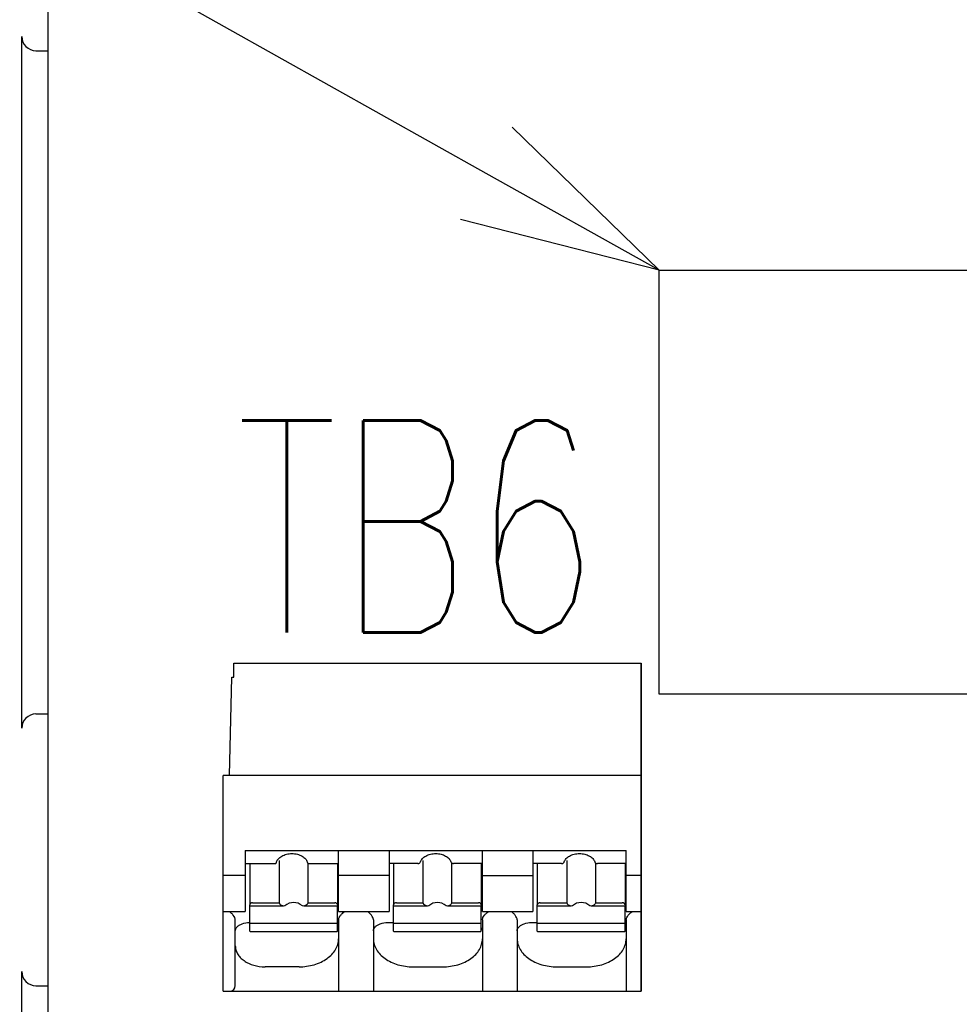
# Model space of a CAD drawing. Header units: millimetres. Extents: x -1 to 955, y -266 to 617.
# Tile 18 of 40: x 413 to 446, y 146 to 180. Entities that reach past the tile are written whole.
import ezdxf
from ezdxf import colors
from ezdxf.entities.mleader import LeaderData, LeaderLine
from ezdxf.math import Vec2, Vec3

# ---------------------------------------------------------------- set-up
doc = ezdxf.new("R2010")
doc.units = ezdxf.units.MM
doc.layers.get('0').update_dxf_attribs({"linetype": 'CONTINUOUS'})
for name, color, linetype in [('10', 3, 'CONTINUOUS'), ('17', 6, 'CONTINUOUS'), ('19', 2, 'CONTINUOUS')]:
    doc.layers.add(name, color=color, linetype=linetype)
doc.styles.add('STANDARD1', font='romans.shx', dxfattribs={"width": 0.7, "bigfont": 'extfont.shx'})

# ---------------------------------------------------------------- blocks, each defined once
blk = doc.blocks.new('_OPEN30')
at = {"color": 0, "linetype": 'ByBlock'}
for p, q in [((-1, 0.2679), (0, 0)), ((0, 0), (-1, -0.2679)), ((0, 0), (-1, 0))]:
    blk.add_line(p, q, dxfattribs=at)

msp = doc.modelspace()

# ---------------------------------------------------------------- linework, layer by layer
at = {"layer": '10'}
for p, q in [((414.151, 198.065), (414.151, 122.999)), ((413.232, 155.304), (413.232, 179.746)), ((413.732, 179.246), (414.151, 179.246)), ((413.732, 155.804), (414.151, 155.804)), ((413.232, 139.138), (413.232, 146.696)), ((413.732, 146.196), (414.151, 146.196))]:
    msp.add_line(p, q, dxfattribs=at)
for centre, major_axis, start_param, end_param in [((413.732, 179.746), (0.475, 0.158), 2.820542, 4.390425), ((413.732, 155.304), (0.475, -0.158), 1.89276, 3.462643), ((413.732, 146.696), (0.475, 0.158), 2.820542, 4.390425)]:
    msp.add_ellipse(centre, major_axis=major_axis, ratio=0.998478, start_param=start_param, end_param=end_param, dxfattribs=at)
at = {"layer": '17'}
for p, q in [((435.75, 156.5), (435.75, 171.49)), ((435.75, 171.49), (451.5, 171.49)), ((420.726, 157.1), (420.726, 157.6)), ((420.726, 157.6), (435.111, 157.6)), ((435.111, 157.6), (435.111, 146)), ((435.111, 146), (435.111, 157.6)), ((420.567, 153.626), (420.653, 157.1)), ((420.653, 157.1), (420.726, 157.1)), ((451.5, 156.5), (435.75, 156.5)), ((420.351, 146), (420.351, 153.626)), ((435.111, 153.626), (420.351, 153.626)), ((434.581, 150.97), (421.121, 150.97)), ((421.126, 150.981), (421.126, 148.818)), ((424.426, 148.818), (424.426, 150.981)), ((426.206, 150.981), (426.206, 148.818)), ((429.506, 148.818), (429.506, 150.981)), ((431.286, 150.981), (431.286, 148.818)), ((434.586, 148.818), (434.586, 150.981)), ((421.126, 150.514), (422.202, 150.514)), ((421.286, 150.514), (421.286, 149.073)), ((422.202, 150.514), (422.207, 150.514)), ((422.324, 150.621), (422.324, 149.129)), ((423.35, 150.514), (423.344, 150.514)), ((423.348, 149.129), (423.348, 150.514)), ((423.35, 150.514), (424.426, 150.514)), ((424.386, 150.514), (424.386, 149.073)), ((427.223, 150.514), (426.206, 150.514)), ((426.366, 150.514), (426.366, 149.073)), ((427.223, 150.514), (427.234, 150.514)), ((427.274, 150.528), (427.279, 150.531)), ((427.279, 150.531), (427.295, 150.544)), ((427.295, 150.544), (427.312, 150.568)), ((427.312, 150.568), (427.318, 150.582)), ((427.318, 150.582), (427.318, 150.582)), ((427.404, 150.627), (427.404, 149.129)), ((428.394, 150.582), (428.394, 150.582)), ((428.425, 150.536), (428.433, 150.531)), ((428.428, 149.129), (428.428, 150.534)), ((428.433, 150.531), (428.439, 150.527)), ((428.482, 150.514), (428.488, 150.514)), ((429.506, 150.514), (428.488, 150.514)), ((429.466, 150.514), (429.466, 149.073)), ((432.303, 150.514), (431.286, 150.514)), ((431.446, 150.514), (431.446, 149.073)), ((432.303, 150.514), (432.314, 150.514)), ((432.354, 150.528), (432.359, 150.531)), ((432.359, 150.531), (432.375, 150.544)), ((432.375, 150.544), (432.392, 150.568)), ((432.392, 150.568), (432.398, 150.582)), ((432.398, 150.582), (432.398, 150.582)), ((432.484, 150.624), (432.484, 149.129)), ((433.474, 150.582), (433.474, 150.582)), ((433.505, 150.536), (433.513, 150.531)), ((433.508, 149.129), (433.508, 150.534)), ((433.513, 150.531), (433.519, 150.527)), ((433.562, 150.514), (433.568, 150.514)), ((434.586, 150.514), (433.568, 150.514)), ((434.546, 150.514), (434.546, 149.073)), ((421.126, 150.09), (420.351, 150.09)), ((426.206, 150.09), (424.426, 150.09)), ((429.506, 150.09), (431.286, 150.09)), ((435.111, 150.09), (434.586, 150.09)), ((421.286, 148.123), (421.286, 149.059)), ((422.481, 149.014), (421.286, 149.014)), ((421.386, 149.129), (422.324, 149.129)), ((422.528, 149.023), (422.481, 149.014)), ((423.191, 149.014), (423.144, 149.023)), ((424.386, 149.014), (423.191, 149.014)), ((423.348, 149.129), (424.286, 149.129)), ((424.386, 149.059), (424.386, 149.014)), ((424.386, 148.123), (424.386, 148.994)), ((426.366, 148.123), (426.366, 149.059)), ((427.561, 149.014), (426.366, 149.014)), ((426.466, 149.129), (427.404, 149.129)), ((427.608, 149.023), (427.561, 149.014)), ((428.271, 149.014), (428.224, 149.023)), ((429.466, 149.014), (428.271, 149.014)), ((428.428, 149.129), (429.366, 149.129)), ((429.466, 149.059), (429.466, 149.014)), ((429.466, 148.123), (429.466, 148.994)), ((431.446, 148.123), (431.446, 149.059)), ((432.641, 149.014), (431.446, 149.014)), ((431.546, 149.129), (432.484, 149.129)), ((432.688, 149.023), (432.641, 149.014)), ((433.351, 149.014), (433.304, 149.023)), ((434.546, 149.014), (433.351, 149.014)), ((433.508, 149.129), (434.446, 149.129)), ((434.546, 149.059), (434.546, 149.014)), ((434.546, 148.123), (434.546, 148.994)), ((420.351, 148.818), (421.126, 148.818)), ((424.426, 148.818), (426.206, 148.818)), ((429.506, 148.818), (431.286, 148.818)), ((434.586, 148.818), (435.111, 148.818)), ((420.776, 146.2), (420.776, 148.528)), ((421.276, 148.434), (421.286, 148.434)), ((424.386, 148.394), (421.286, 148.394)), ((424.426, 148.528), (424.426, 146)), ((425.656, 148.528), (425.656, 146)), ((426.156, 148.434), (426.366, 148.434)), ((429.466, 148.394), (426.366, 148.394)), ((429.506, 148.528), (429.506, 146)), ((430.736, 148.528), (430.736, 146)), ((431.236, 148.434), (431.446, 148.434)), ((434.546, 148.394), (431.446, 148.394)), ((434.586, 148.528), (434.586, 146)), ((421.286, 148.123), (421.295, 148.116)), ((421.295, 148.116), (424.376, 148.116)), ((424.377, 148.116), (424.386, 148.123)), ((426.366, 148.123), (426.375, 148.116)), ((426.375, 148.116), (429.456, 148.116)), ((429.457, 148.116), (429.466, 148.123)), ((431.446, 148.123), (431.455, 148.116)), ((431.455, 148.116), (434.536, 148.116)), ((434.537, 148.116), (434.546, 148.123)), ((423.026, 146.866), (421.826, 146.866)), ((427.056, 146.866), (428.106, 146.866)), ((432.136, 146.866), (433.186, 146.866)), ((420.351, 146), (435.111, 146))]:
    msp.add_line(p, q, dxfattribs=at)
for points in [[(427.234, 150.514), (427.244, 150.516), (427.254, 150.518)], [(427.254, 150.518), (427.264, 150.523), (427.274, 150.528)], [(428.394, 150.582), (428.395, 150.578), (428.403, 150.561), (428.413, 150.547), (428.425, 150.536)], [(428.439, 150.527), (428.46, 150.518), (428.482, 150.514)], [(432.314, 150.514), (432.324, 150.516), (432.334, 150.518)], [(432.334, 150.518), (432.344, 150.523), (432.354, 150.528)], [(433.474, 150.582), (433.475, 150.578), (433.483, 150.561), (433.493, 150.547), (433.505, 150.536)], [(433.519, 150.527), (433.54, 150.518), (433.562, 150.514)]]:
    msp.add_lwpolyline(points, dxfattribs=at)
for centre, radius, start, end in [((424.224, 148.123), 0.205, 24.6065, 25.3266), ((429.304, 148.123), 0.205, 24.6065, 25.3266), ((434.384, 148.123), 0.205, 24.6065, 25.3266), ((420.576, 146.2), 0.2, 270, 0)]:
    msp.add_arc(centre, radius, start, end, dxfattribs=at)
for centre in [(422.836, 148.46), (427.916, 148.46), (432.996, 148.46)]:
    msp.add_ellipse(centre, major_axis=(0, 0.68), ratio=0.809289, start_param=5.687939, end_param=6.878432, dxfattribs=at)
for points, knots in [([(422.235, 150.572), (422.247, 150.612), (422.282, 150.672), (422.351, 150.736), (422.444, 150.799), (422.587, 150.853), (422.776, 150.875), (422.965, 150.853), (423.108, 150.799), (423.201, 150.736), (423.269, 150.672), (423.305, 150.612), (423.317, 150.572)], [0, 0, 0, 0, 0.096802, 0.15338, 0.215418, 0.352499, 0.499986, 0.647476, 0.784566, 0.846609, 0.90319, 1, 1, 1, 1]), ([(427.318, 150.582), (427.332, 150.622), (427.384, 150.702), (427.508, 150.793), (427.671, 150.854), (427.856, 150.875), (428.041, 150.854), (428.204, 150.793), (428.328, 150.702), (428.38, 150.622), (428.394, 150.582)], [0, 0, 0, 0, 0.097735, 0.216504, 0.353305, 0.499987, 0.646673, 0.783484, 0.902261, 1, 1, 1, 1]), ([(432.398, 150.582), (432.412, 150.622), (432.464, 150.702), (432.588, 150.793), (432.751, 150.854), (432.936, 150.875), (433.121, 150.854), (433.284, 150.793), (433.408, 150.702), (433.46, 150.622), (433.474, 150.582)], [0, 0, 0, 0, 0.097735, 0.216504, 0.353305, 0.499987, 0.646673, 0.783484, 0.902261, 1, 1, 1, 1]), ([(427.223, 150.514), (427.225, 150.514), (427.231, 150.514), (427.237, 150.514), (427.242, 150.515)], [0, 0, 0, 0, 0.284275, 1, 1, 1, 1]), ([(427.258, 150.52), (427.259, 150.52), (427.265, 150.523), (427.271, 150.526), (427.275, 150.528)], [0, 0, 0, 0, 0.24286, 1, 1, 1, 1]), ([(432.303, 150.514), (432.305, 150.514), (432.311, 150.514), (432.317, 150.514), (432.322, 150.515)], [0, 0, 0, 0, 0.284275, 1, 1, 1, 1]), ([(432.338, 150.52), (432.339, 150.52), (432.345, 150.523), (432.351, 150.526), (432.355, 150.528)], [0, 0, 0, 0, 0.24286, 1, 1, 1, 1]), ([(421.288, 149.073), (421.288, 149.072), (421.287, 149.067), (421.286, 149.063), (421.286, 149.059)], [0, 0, 0, 0, 0.26359, 1, 1, 1, 1]), ([(421.386, 149.129), (421.375, 149.129), (421.353, 149.126), (421.323, 149.115), (421.3, 149.097), (421.291, 149.081), (421.288, 149.073)], [0, 0, 0, 0, 0.281029, 0.546665, 0.786462, 1, 1, 1, 1]), ([(422.362, 149.073), (422.358, 149.077), (422.344, 149.095), (422.332, 149.114), (422.324, 149.129)], [0, 0, 0, 0, 0.255158, 1, 1, 1, 1]), ([(422.481, 149.014), (422.46, 149.015), (422.414, 149.025), (422.377, 149.055), (422.362, 149.073)], [0, 0, 0, 0, 0.474174, 1, 1, 1, 1]), ([(423.31, 149.073), (423.295, 149.055), (423.258, 149.025), (423.212, 149.015), (423.191, 149.014)], [0, 0, 0, 0, 0.525826, 1, 1, 1, 1]), ([(423.348, 149.129), (423.346, 149.124), (423.334, 149.105), (423.321, 149.086), (423.31, 149.073)], [0, 0, 0, 0, 0.245282, 1, 1, 1, 1]), ([(424.371, 149.095), (424.366, 149.101), (424.343, 149.121), (424.31, 149.129), (424.286, 149.129)], [0, 0, 0, 0, 0.227819, 1, 1, 1, 1]), ([(424.384, 149.073), (424.383, 149.075), (424.38, 149.083), (424.375, 149.09), (424.371, 149.095)], [0, 0, 0, 0, 0.240887, 1, 1, 1, 1]), ([(424.386, 149.059), (424.386, 149.06), (424.386, 149.065), (424.385, 149.07), (424.384, 149.073)], [0, 0, 0, 0, 0.237438, 1, 1, 1, 1]), ([(426.368, 149.073), (426.368, 149.072), (426.367, 149.067), (426.366, 149.063), (426.366, 149.059)], [0, 0, 0, 0, 0.26359, 1, 1, 1, 1]), ([(426.466, 149.129), (426.455, 149.129), (426.433, 149.126), (426.403, 149.115), (426.38, 149.097), (426.371, 149.081), (426.368, 149.073)], [0, 0, 0, 0, 0.281029, 0.546665, 0.786462, 1, 1, 1, 1]), ([(427.442, 149.073), (427.438, 149.077), (427.424, 149.095), (427.412, 149.114), (427.404, 149.129)], [0, 0, 0, 0, 0.255158, 1, 1, 1, 1]), ([(427.561, 149.014), (427.54, 149.015), (427.494, 149.025), (427.457, 149.055), (427.442, 149.073)], [0, 0, 0, 0, 0.474174, 1, 1, 1, 1]), ([(428.39, 149.073), (428.375, 149.055), (428.338, 149.025), (428.292, 149.015), (428.271, 149.014)], [0, 0, 0, 0, 0.525826, 1, 1, 1, 1]), ([(428.428, 149.129), (428.426, 149.124), (428.414, 149.105), (428.401, 149.086), (428.39, 149.073)], [0, 0, 0, 0, 0.245282, 1, 1, 1, 1]), ([(429.451, 149.095), (429.446, 149.101), (429.423, 149.121), (429.39, 149.129), (429.366, 149.129)], [0, 0, 0, 0, 0.227819, 1, 1, 1, 1]), ([(429.464, 149.073), (429.463, 149.075), (429.46, 149.083), (429.455, 149.09), (429.451, 149.095)], [0, 0, 0, 0, 0.240887, 1, 1, 1, 1]), ([(429.466, 149.059), (429.466, 149.06), (429.466, 149.065), (429.465, 149.07), (429.464, 149.073)], [0, 0, 0, 0, 0.237438, 1, 1, 1, 1]), ([(431.448, 149.073), (431.448, 149.072), (431.447, 149.067), (431.446, 149.063), (431.446, 149.059)], [0, 0, 0, 0, 0.26359, 1, 1, 1, 1]), ([(431.546, 149.129), (431.535, 149.129), (431.513, 149.126), (431.483, 149.115), (431.46, 149.097), (431.451, 149.081), (431.448, 149.073)], [0, 0, 0, 0, 0.281029, 0.546665, 0.786462, 1, 1, 1, 1]), ([(432.522, 149.073), (432.518, 149.077), (432.504, 149.095), (432.492, 149.114), (432.484, 149.129)], [0, 0, 0, 0, 0.255158, 1, 1, 1, 1]), ([(432.641, 149.014), (432.62, 149.015), (432.574, 149.025), (432.537, 149.055), (432.522, 149.073)], [0, 0, 0, 0, 0.474174, 1, 1, 1, 1]), ([(433.47, 149.073), (433.455, 149.055), (433.418, 149.025), (433.372, 149.015), (433.351, 149.014)], [0, 0, 0, 0, 0.525826, 1, 1, 1, 1]), ([(433.508, 149.129), (433.506, 149.124), (433.494, 149.105), (433.481, 149.086), (433.47, 149.073)], [0, 0, 0, 0, 0.245282, 1, 1, 1, 1]), ([(434.531, 149.095), (434.526, 149.101), (434.503, 149.121), (434.47, 149.129), (434.446, 149.129)], [0, 0, 0, 0, 0.227819, 1, 1, 1, 1]), ([(434.544, 149.073), (434.543, 149.075), (434.54, 149.083), (434.535, 149.09), (434.531, 149.095)], [0, 0, 0, 0, 0.240887, 1, 1, 1, 1]), ([(434.546, 149.059), (434.546, 149.06), (434.546, 149.065), (434.545, 149.07), (434.544, 149.073)], [0, 0, 0, 0, 0.237438, 1, 1, 1, 1]), ([(420.776, 148.528), (420.776, 148.54), (420.771, 148.567), (420.749, 148.622), (420.707, 148.687), (420.646, 148.755), (420.6, 148.794), (420.576, 148.811)], [0, 0, 0, 0, 0.105703, 0.228634, 0.493869, 0.756, 1, 1, 1, 1]), ([(424.426, 148.528), (424.426, 148.54), (424.431, 148.567), (424.452, 148.622), (424.495, 148.687), (424.556, 148.755), (424.602, 148.794), (424.626, 148.811)], [0, 0, 0, 0, 0.105703, 0.228635, 0.49387, 0.756003, 1, 1, 1, 1]), ([(425.656, 148.528), (425.656, 148.54), (425.651, 148.567), (425.629, 148.622), (425.587, 148.687), (425.526, 148.755), (425.48, 148.794), (425.456, 148.811)], [0, 0, 0, 0, 0.105703, 0.228634, 0.493869, 0.756, 1, 1, 1, 1]), ([(429.506, 148.528), (429.506, 148.54), (429.511, 148.567), (429.532, 148.622), (429.575, 148.687), (429.636, 148.755), (429.682, 148.794), (429.706, 148.811)], [0, 0, 0, 0, 0.105703, 0.228635, 0.49387, 0.756003, 1, 1, 1, 1]), ([(430.736, 148.528), (430.736, 148.54), (430.731, 148.567), (430.709, 148.622), (430.667, 148.687), (430.606, 148.755), (430.56, 148.794), (430.536, 148.811)], [0, 0, 0, 0, 0.105703, 0.228634, 0.493869, 0.756, 1, 1, 1, 1]), ([(434.586, 148.528), (434.586, 148.54), (434.591, 148.567), (434.612, 148.622), (434.655, 148.687), (434.716, 148.755), (434.762, 148.794), (434.786, 148.811)], [0, 0, 0, 0, 0.105703, 0.228635, 0.49387, 0.756003, 1, 1, 1, 1]), ([(420.776, 148.139), (420.776, 148.161), (420.788, 148.212), (420.819, 148.255), (420.839, 148.276)], [0, 0, 0, 0, 0.429785, 1, 1, 1, 1]), ([(420.839, 148.276), (420.861, 148.3), (420.918, 148.345), (421.061, 148.413), (421.189, 148.434), (421.276, 148.434)], [0, 0, 0, 0, 0.205858, 0.449462, 1, 1, 1, 1]), ([(425.656, 148.139), (425.656, 148.161), (425.668, 148.212), (425.699, 148.255), (425.719, 148.276)], [0, 0, 0, 0, 0.429785, 1, 1, 1, 1]), ([(425.719, 148.276), (425.741, 148.3), (425.798, 148.345), (425.941, 148.413), (426.069, 148.434), (426.156, 148.434)], [0, 0, 0, 0, 0.205858, 0.449462, 1, 1, 1, 1]), ([(430.736, 148.139), (430.736, 148.161), (430.748, 148.212), (430.779, 148.255), (430.799, 148.276)], [0, 0, 0, 0, 0.429785, 1, 1, 1, 1]), ([(430.799, 148.276), (430.821, 148.3), (430.878, 148.345), (431.021, 148.413), (431.149, 148.434), (431.236, 148.434)], [0, 0, 0, 0, 0.205858, 0.449462, 1, 1, 1, 1]), ([(424.39, 148.243), (424.392, 148.24), (424.399, 148.229), (424.405, 148.219), (424.409, 148.21)], [0, 0, 0, 0, 0.26312, 1, 1, 1, 1]), ([(424.41, 148.208), (424.411, 148.206), (424.415, 148.197), (424.418, 148.187), (424.42, 148.18)], [0, 0, 0, 0, 0.261379, 1, 1, 1, 1]), ([(424.42, 148.18), (424.421, 148.177), (424.424, 148.163), (424.426, 148.149), (424.426, 148.139)], [0, 0, 0, 0, 0.262725, 1, 1, 1, 1]), ([(429.47, 148.243), (429.472, 148.24), (429.479, 148.229), (429.485, 148.219), (429.489, 148.21)], [0, 0, 0, 0, 0.26312, 1, 1, 1, 1]), ([(429.49, 148.208), (429.491, 148.206), (429.495, 148.197), (429.498, 148.187), (429.5, 148.18)], [0, 0, 0, 0, 0.261379, 1, 1, 1, 1]), ([(429.5, 148.18), (429.501, 148.177), (429.504, 148.163), (429.506, 148.149), (429.506, 148.139)], [0, 0, 0, 0, 0.262725, 1, 1, 1, 1]), ([(434.55, 148.243), (434.552, 148.24), (434.559, 148.229), (434.565, 148.219), (434.569, 148.21)], [0, 0, 0, 0, 0.26312, 1, 1, 1, 1]), ([(434.57, 148.208), (434.571, 148.206), (434.575, 148.197), (434.578, 148.187), (434.58, 148.18)], [0, 0, 0, 0, 0.261379, 1, 1, 1, 1]), ([(434.58, 148.18), (434.581, 148.177), (434.584, 148.163), (434.586, 148.149), (434.586, 148.139)], [0, 0, 0, 0, 0.262725, 1, 1, 1, 1]), ([(420.776, 147.609), (420.776, 147.56), (420.79, 147.46), (420.852, 147.319), (420.951, 147.189), (421.083, 147.077), (421.244, 146.985), (421.489, 146.893), (421.691, 146.866), (421.826, 146.866)], [0, 0, 0, 0, 0.10337, 0.210472, 0.32421, 0.44602, 0.576055, 0.713202, 1, 1, 1, 1]), ([(423.026, 146.866), (423.206, 146.866), (423.475, 146.902), (423.802, 147.025), (424.016, 147.147), (424.192, 147.297), (424.325, 147.469), (424.407, 147.658), (424.426, 147.791), (424.426, 147.856)], [0, 0, 0, 0, 0.286798, 0.423945, 0.55398, 0.67579, 0.789528, 0.89663, 1, 1, 1, 1]), ([(425.656, 147.856), (425.656, 147.791), (425.675, 147.658), (425.757, 147.469), (425.89, 147.297), (426.066, 147.147), (426.279, 147.025), (426.607, 146.902), (426.876, 146.866), (427.056, 146.866)], [0, 0, 0, 0, 0.10337, 0.210472, 0.32421, 0.44602, 0.576055, 0.713202, 1, 1, 1, 1]), ([(428.106, 146.866), (428.286, 146.866), (428.555, 146.902), (428.882, 147.025), (429.096, 147.147), (429.272, 147.297), (429.405, 147.469), (429.487, 147.658), (429.506, 147.791), (429.506, 147.856)], [0, 0, 0, 0, 0.286798, 0.423945, 0.55398, 0.67579, 0.789528, 0.89663, 1, 1, 1, 1]), ([(430.736, 147.856), (430.736, 147.791), (430.755, 147.658), (430.837, 147.469), (430.97, 147.297), (431.146, 147.147), (431.359, 147.025), (431.687, 146.902), (431.956, 146.866), (432.136, 146.866)], [0, 0, 0, 0, 0.10337, 0.210472, 0.32421, 0.44602, 0.576055, 0.713202, 1, 1, 1, 1]), ([(433.186, 146.866), (433.366, 146.866), (433.635, 146.902), (433.962, 147.025), (434.176, 147.147), (434.352, 147.297), (434.485, 147.469), (434.567, 147.658), (434.586, 147.791), (434.586, 147.856)], [0, 0, 0, 0, 0.286798, 0.423945, 0.55398, 0.67579, 0.789528, 0.89663, 1, 1, 1, 1])]:
    msp.add_open_spline(points, degree=3, knots=knots, dxfattribs=at)
for points in [[(422.207, 150.514), (422.213, 150.522), (422.218, 150.53), (422.222, 150.538)], [(422.222, 150.538), (422.227, 150.549), (422.232, 150.56), (422.235, 150.572)], [(423.317, 150.572), (423.323, 150.551), (423.332, 150.531), (423.344, 150.514)], [(427.242, 150.515), (427.247, 150.516), (427.252, 150.518), (427.258, 150.52)], [(432.322, 150.515), (432.327, 150.516), (432.332, 150.518), (432.338, 150.52)]]:
    msp.add_open_spline(points, degree=3, dxfattribs=at)

# ---------------------------------------------------------------- texts
at = {"layer": '19', "insert": (427.21, 162.432), "char_height": 7.5, "width": 1, "attachment_point": 5, "style": 'STANDARD1'}
msp.add_mtext('TB6', dxfattribs=at)

# ---------------------------------------------------------------- leaders
at = {"layer": '19'}
ml = msp.add_multileader_mtext('Standard', dxfattribs=at)
ml.set_content('\\A1;{\\Fromans,extfont|c128;\\W0.7;CON1}', color=256)
ml.set_leader_properties()
ml.set_arrow_properties(name='OPEN30')
ml.build(insert=Vec2(0, 0))
ml.multileader.update_dxf_attribs({"text_left_attachment_type": 6, "text_right_attachment_type": 6, "dogleg_length": 2.252, "arrow_head_size": 7})
ctx = ml.context
ctx.base_point, ctx.char_height, ctx.arrow_head_size, ctx.plane_origin = Vec3(385.262, 186.943), 7.5, 7, Vec3(464.75, 178.822)
ctx.left_attachment, ctx.right_attachment, ctx.text_align_type = 6, 6, 2
notes = []
notes.append((ctx, [(1, (1, 1, 0), (408.181, 186.943), (-1, 0), 0.668, [(0, [(435.75, 171.49)], 0, [])])]))
ctx.mtext.insert, ctx.mtext.alignment, ctx.mtext.flow_direction = Vec3(405.512, 195.943), 3, 5
for ctx, leaders in notes:
    for number, flags, end, landing, length, lines in leaders:
        leader = LeaderData()
        leader.index, (leader.has_last_leader_line, leader.has_dogleg_vector, leader.attachment_direction) = number, flags
        leader.last_leader_point, leader.dogleg_vector, leader.dogleg_length = Vec3(end), Vec3(landing), length
        for number, points, colour, breaks in lines:
            line = LeaderLine()
            line.index, line.vertices, line.color, line.breaks = number, Vec3.list(points), colors.encode_raw_color(colour), breaks
            leader.lines.append(line)
        ctx.leaders.append(leader)

doc.saveas('drawing.dxf')
